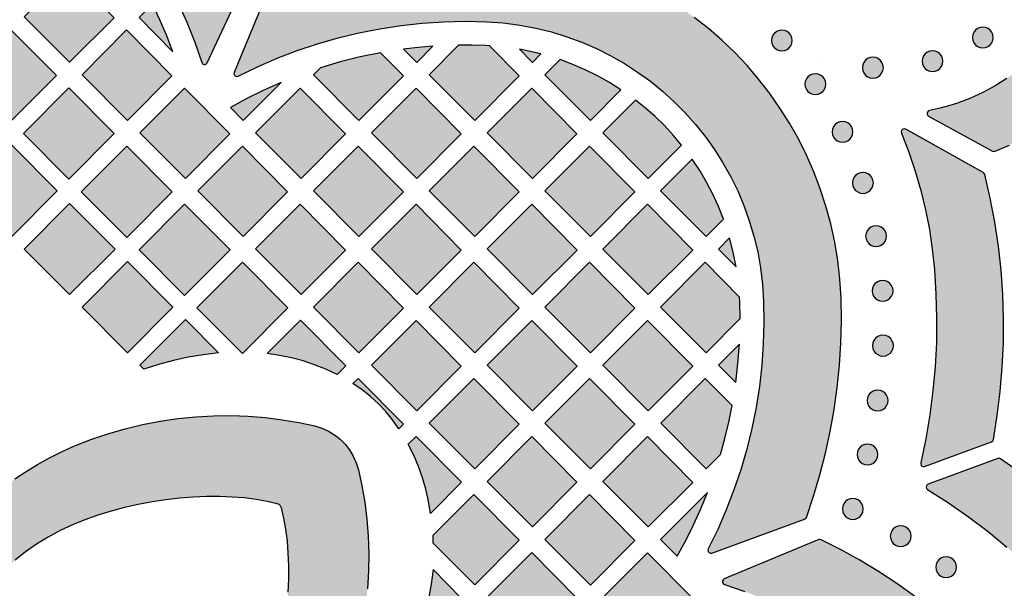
# Model space of a CAD drawing. Header units: millimetres. Extents: x -575 to 893, y -1168 to -690.
# Tile 10 of 72: x -475 to -316, y -876 to -784. Entities that reach past the tile are written whole.
import ezdxf

# ---------------------------------------------------------------- set-up
doc = ezdxf.new("R2010")
doc.units = ezdxf.units.MM
doc.layers.add('pattern', color=7, linetype='Continuous', true_color=0x000000)

msp = doc.modelspace()

# ---------------------------------------------------------------- hatches: boundary and pattern name
at = {"layer": 'pattern'}
for points in [[(-560.41, -775.74), (-554.09, -791), (-553.94, -791.2), (-553.73, -791.29), (-553.51, -791.28), (-553.31, -791.17), (-553.18, -790.96), (-552.05, -787.67), (-550.77, -784.45), (-549.36, -781.29), (-547.82, -778.19), (-546.15, -775.17), (-544.35, -772.22), (-542.42, -769.35), (-540.37, -766.57), (-538.2, -763.88), (-535.92, -761.28), (-533.52, -758.77), (-531.01, -756.37), (-528.97, -754.6), (-526.85, -752.97), (-524.67, -751.48), (-522.43, -750.13), (-520.13, -748.91), (-517.79, -747.83), (-515.39, -746.88), (-512.96, -746.07), (-510.5, -745.4), (-508.01, -744.87), (-505.51, -744.47), (-502.98, -744.2), (-500.45, -744.08), (-497.92, -744.09), (-495.39, -744.23), (-492.87, -744.52), (-490.37, -744.94), (-487.88, -745.49), (-485.43, -746.18), (-483, -747.01), (-480.62, -747.98), (-478.28, -749.08), (-475.99, -750.32), (-473.76, -751.69), (-471.59, -753.2), (-469.49, -754.84), (-467.47, -756.63), (-464.98, -759.04), (-462.61, -761.56), (-460.34, -764.17), (-458.2, -766.87), (-456.17, -769.66), (-454.26, -772.52), (-452.47, -775.47), (-450.82, -778.49), (-449.29, -781.59), (-447.89, -784.74), (-446.62, -787.96), (-445.49, -791.24), (-445.36, -791.45), (-445.17, -791.56), (-444.95, -791.57), (-444.75, -791.49), (-444.59, -791.3), (-437.86, -776.86), (-437.81, -776.66), (-437.86, -776.46), (-439.45, -773.21), (-441.16, -770.03), (-442.99, -766.93), (-444.94, -763.9), (-447, -760.94), (-449.17, -758.07), (-451.46, -755.28), (-453.85, -752.59), (-456.34, -749.98), (-458.94, -747.46), (-461.24, -745.42), (-463.62, -743.52), (-466.08, -741.76), (-468.6, -740.14), (-471.18, -738.66), (-473.82, -737.32), (-476.51, -736.12), (-479.24, -735.06), (-482.01, -734.14), (-484.81, -733.36), (-487.64, -732.71), (-490.49, -732.21), (-493.37, -731.85), (-496.25, -731.63), (-499.14, -731.55), (-502.03, -731.61), (-504.91, -731.8), (-507.78, -732.14), (-510.64, -732.62), (-513.48, -733.24), (-516.29, -734), (-519.07, -734.9), (-521.8, -735.94), (-524.5, -737.12), (-527.15, -738.44), (-529.74, -739.9), (-532.28, -741.5), (-534.74, -743.24), (-537.14, -745.12), (-539.46, -747.14), (-542.03, -749.58), (-544.49, -752.11), (-546.86, -754.74), (-549.12, -757.45), (-551.28, -760.24), (-553.33, -763.11), (-555.26, -766.06), (-557.09, -769.09), (-558.8, -772.18), (-560.4, -775.34), (-560.45, -775.54)], [(-317.28, -805.59), (-314.98, -804.58), (-312.76, -803.44), (-310.6, -802.18), (-308.53, -800.81), (-306.55, -799.32), (-304.65, -797.73), (-302.85, -796.04), (-301.14, -794.25), (-299.53, -792.37), (-298.03, -790.4), (-296.64, -788.34), (-295.36, -786.2), (-294.2, -783.99), (-293.16, -781.7), (-293.12, -781.48), (-293.2, -781.27), (-299.5, -770.68), (-299.67, -770.51), (-299.89, -770.45), (-300.11, -770.49), (-300.29, -770.62), (-300.39, -770.84), (-300.83, -772.96), (-301.4, -775.04), (-302.09, -777.07), (-302.91, -779.06), (-303.85, -781), (-304.9, -782.88), (-306.07, -784.69), (-307.36, -786.43), (-308.75, -788.09), (-310.25, -789.67), (-311.86, -791.16), (-313.57, -792.55), (-315.37, -793.85), (-317.28, -795.03), (-319.28, -796.1), (-321.38, -797.05), (-323.52, -797.85), (-324.97, -798.31), (-326.43, -798.7), (-327.9, -799.03), (-328.12, -799.13), (-328.25, -799.32), (-328.28, -799.54), (-328.21, -799.75), (-328.03, -799.92), (-317.69, -805.57), (-317.49, -805.64)], [(-347.78, -864.74), (-346.61, -861.32), (-345.58, -857.87), (-344.67, -854.37), (-343.91, -850.86), (-343.28, -847.31), (-342.78, -843.74), (-342.42, -840.16), (-342.21, -836.56), (-342.13, -832.95), (-342.18, -829.34), (-342.37, -826.26), (-342.71, -823.24), (-343.2, -820.26), (-343.84, -817.33), (-344.62, -814.46), (-345.53, -811.64), (-346.58, -808.89), (-347.76, -806.21), (-349.07, -803.6), (-350.5, -801.07), (-352.05, -798.61), (-353.71, -796.24), (-355.49, -793.95), (-357.37, -791.76), (-359.35, -789.66), (-361.44, -787.66), (-363.62, -785.76), (-365.89, -783.96), (-368.25, -782.28), (-370.69, -780.71), (-373.22, -779.26), (-375.81, -777.94), (-378.49, -776.73), (-381.23, -775.66), (-384.03, -774.72), (-386.9, -773.92), (-389.82, -773.26), (-392.8, -772.75), (-395.82, -772.38), (-398.89, -772.17), (-402.43, -772.08), (-405.97, -772.13), (-409.5, -772.31), (-413.01, -772.63), (-416.51, -773.08), (-419.99, -773.66), (-423.45, -774.38), (-426.88, -775.22), (-430.28, -776.2), (-433.64, -777.31), (-433.81, -777.41), (-433.93, -777.58), (-440.25, -792.84), (-440.28, -793.08), (-440.2, -793.29), (-440.04, -793.45), (-439.82, -793.51), (-439.58, -793.45), (-436.46, -791.93), (-433.27, -790.55), (-430.04, -789.31), (-426.76, -788.22), (-423.44, -787.26), (-420.08, -786.45), (-416.69, -785.79), (-413.28, -785.27), (-409.84, -784.9), (-406.38, -784.67), (-402.92, -784.6), (-399.44, -784.67), (-396.75, -784.87), (-394.1, -785.21), (-391.51, -785.7), (-388.96, -786.32), (-386.48, -787.09), (-384.05, -787.98), (-381.69, -789), (-379.4, -790.15), (-377.19, -791.42), (-375.05, -792.8), (-372.99, -794.29), (-371.02, -795.89), (-369.15, -797.59), (-367.36, -799.38), (-365.68, -801.28), (-364.1, -803.26), (-362.62, -805.33), (-361.26, -807.48), (-360.01, -809.7), (-358.88, -812), (-357.88, -814.37), (-357, -816.8), (-356.26, -819.29), (-355.65, -821.84), (-355.19, -824.44), (-354.87, -827.09), (-354.69, -829.78), (-354.65, -833.25), (-354.74, -836.71), (-354.99, -840.16), (-355.38, -843.58), (-355.92, -846.99), (-356.6, -850.37), (-357.42, -853.71), (-358.38, -857.02), (-359.49, -860.29), (-360.73, -863.51), (-362.11, -866.69), (-363.63, -869.8), (-363.69, -870.04), (-363.63, -870.25), (-363.48, -870.42), (-363.28, -870.5), (-363.04, -870.48), (-348.07, -865.03), (-347.89, -864.92)], [(-466.97, -776.62), (-474.18, -783.86), (-466.84, -791.22), (-459.66, -784.02)], [(-453.45, -781.82), (-455.62, -784), (-450.14, -789.55), (-451.15, -786.93), (-452.25, -784.36)], [(-317.59, -787.21), (-317.65, -786.76), (-317.82, -786.36), (-318.08, -786.02), (-318.43, -785.75), (-318.83, -785.58), (-319.28, -785.52), (-319.72, -785.58), (-320.13, -785.75), (-320.47, -786.02), (-320.73, -786.36), (-320.9, -786.76), (-320.96, -787.21), (-320.9, -787.66), (-320.73, -788.06), (-320.47, -788.4), (-320.13, -788.67), (-319.72, -788.84), (-319.28, -788.9), (-318.83, -788.84), (-318.43, -788.67), (-318.08, -788.4), (-317.82, -788.06), (-317.65, -787.66)], [(-468.97, -793.36), (-476.31, -800.73), (-483.66, -793.36), (-476.31, -785.99)], [(-450.31, -793.4), (-457.62, -786), (-464.83, -793.24), (-457.48, -800.6)], [(-350.05, -787.7), (-350.11, -787.26), (-350.28, -786.85), (-350.54, -786.51), (-350.88, -786.25), (-351.28, -786.08), (-351.73, -786.02), (-352.18, -786.08), (-352.58, -786.25), (-352.92, -786.51), (-353.19, -786.85), (-353.36, -787.26), (-353.42, -787.7), (-353.36, -788.15), (-353.19, -788.55), (-352.92, -788.9), (-352.58, -789.16), (-352.18, -789.33), (-351.73, -789.39), (-351.28, -789.33), (-350.88, -789.16), (-350.54, -788.9), (-350.28, -788.55), (-350.11, -788.15)], [(-408.15, -788.63), (-410.51, -788.83), (-412.86, -789.1), (-410.74, -791.23)], [(-399, -788.55), (-399.61, -788.52), (-401.79, -788.46), (-403.97, -788.46), (-408.73, -793.24), (-401.38, -800.61), (-394.21, -793.4)], [(-394.15, -789.11), (-392.04, -791.23), (-390.68, -789.86), (-392.41, -789.45)], [(-416.58, -789.68), (-419.86, -790.35), (-423.1, -791.16), (-426.3, -792.11), (-427.42, -793.24), (-420.08, -800.6), (-412.9, -793.4)], [(-335.34, -792.09), (-335.4, -791.64), (-335.57, -791.24), (-335.84, -790.9), (-336.18, -790.63), (-336.58, -790.46), (-337.03, -790.4), (-337.48, -790.46), (-337.88, -790.63), (-338.22, -790.9), (-338.48, -791.24), (-338.65, -791.64), (-338.71, -792.09), (-338.65, -792.54), (-338.48, -792.94), (-338.22, -793.28), (-337.88, -793.54), (-337.48, -793.71), (-337.03, -793.77), (-336.58, -793.71), (-336.18, -793.54), (-335.84, -793.28), (-335.57, -792.94), (-335.4, -792.54)], [(-325.71, -791.04), (-325.77, -790.59), (-325.94, -790.19), (-326.21, -789.85), (-326.55, -789.59), (-326.95, -789.42), (-327.4, -789.36), (-327.85, -789.42), (-328.25, -789.59), (-328.59, -789.85), (-328.85, -790.19), (-329.02, -790.59), (-329.08, -791.04), (-329.02, -791.49), (-328.85, -791.89), (-328.59, -792.23), (-328.25, -792.5), (-327.85, -792.67), (-327.4, -792.73), (-326.95, -792.67), (-326.55, -792.5), (-326.21, -792.23), (-325.94, -791.89), (-325.77, -791.49)], [(-387.59, -790.79), (-390.04, -793.24), (-382.69, -800.61), (-377.74, -795.64), (-379.62, -794.46), (-381.53, -793.39), (-383.5, -792.42), (-385.51, -791.55)], [(-344.64, -794.76), (-344.7, -794.31), (-344.87, -793.9), (-345.14, -793.56), (-345.48, -793.3), (-345.88, -793.13), (-346.33, -793.07), (-346.78, -793.13), (-347.18, -793.3), (-347.52, -793.56), (-347.78, -793.9), (-347.95, -794.31), (-348.01, -794.76), (-347.95, -795.2), (-347.78, -795.61), (-347.52, -795.95), (-347.18, -796.21), (-346.78, -796.38), (-346.33, -796.44), (-345.88, -796.38), (-345.48, -796.21), (-345.14, -795.95), (-344.87, -795.61), (-344.7, -795.2)], [(-459.61, -802.74), (-466.96, -810.11), (-474.31, -802.74), (-466.96, -795.37)], [(-448.13, -809.98), (-440.95, -802.78), (-448.27, -795.38), (-455.48, -802.62)], [(-432.67, -794.47), (-435.45, -795.72), (-438.18, -797.06), (-440.86, -798.52), (-438.78, -800.6)], [(-436.77, -802.62), (-429.43, -809.98), (-422.25, -802.78), (-429.56, -795.38)], [(-418.07, -802.62), (-410.73, -809.98), (-403.55, -802.78), (-410.86, -795.38)], [(-392.17, -795.38), (-399.38, -802.62), (-392.03, -809.98), (-384.85, -802.78)], [(-375.39, -797.31), (-380.69, -802.62), (-373.34, -809.99), (-367.95, -804.58), (-369.3, -802.97), (-370.72, -801.45), (-372.2, -800), (-373.76, -798.62)], [(-340.26, -802.45), (-340.32, -802), (-340.49, -801.6), (-340.75, -801.26), (-341.09, -800.99), (-341.49, -800.82), (-341.94, -800.76), (-342.39, -800.82), (-342.79, -800.99), (-343.13, -801.26), (-343.4, -801.6), (-343.57, -802), (-343.63, -802.45), (-343.57, -802.9), (-343.4, -803.3), (-343.13, -803.64), (-342.79, -803.91), (-342.39, -804.08), (-341.94, -804.14), (-341.49, -804.08), (-341.09, -803.91), (-340.75, -803.64), (-340.49, -803.3), (-340.32, -802.9)], [(-327.09, -824.7), (-326.84, -828.67), (-326.73, -832.61), (-326.78, -836.51), (-326.98, -840.4), (-327.33, -844.28), (-327.84, -848.15), (-328.5, -852.03), (-329.31, -855.93), (-329.31, -856.14), (-329.23, -856.33), (-329.08, -856.46), (-328.89, -856.52), (-328.68, -856.49), (-317.88, -852.51), (-317.67, -852.38), (-317.57, -852.15), (-316.94, -848.26), (-316.45, -844.37), (-316.12, -840.46), (-315.95, -836.54), (-315.92, -832.63), (-316.05, -828.71), (-316.33, -824.81), (-316.76, -820.91), (-317.34, -817.03), (-318.07, -813.17), (-318.96, -809.34), (-319.04, -809.16), (-319.19, -809.04), (-331.72, -802.04), (-331.96, -801.97), (-332.18, -802.03), (-332.35, -802.18), (-332.44, -802.39), (-332.4, -802.64), (-331.22, -805.71), (-330.18, -808.8), (-329.28, -811.9), (-328.53, -815.03), (-327.91, -818.21), (-327.44, -821.42)], [(-476.19, -819.36), (-483.53, -812), (-476.19, -804.63), (-468.84, -812)], [(-457.61, -819.49), (-464.96, -812.12), (-457.61, -804.75), (-450.26, -812.12)], [(-438.91, -804.76), (-446.13, -812), (-438.78, -819.36), (-431.6, -812.16)], [(-420.21, -804.76), (-427.42, -812), (-420.08, -819.36), (-412.9, -812.16)], [(-408.72, -811.99), (-401.37, -819.36), (-394.2, -812.16), (-401.51, -804.76)], [(-382.68, -819.36), (-375.5, -812.16), (-382.82, -804.76), (-390.03, -812)], [(-366.23, -806.88), (-371.34, -812), (-363.99, -819.37), (-361.18, -816.55), (-362, -814.5), (-362.9, -812.52), (-363.91, -810.59), (-365.02, -808.71)], [(-336.96, -810.7), (-337.02, -810.25), (-337.19, -809.85), (-337.45, -809.51), (-337.79, -809.25), (-338.2, -809.08), (-338.64, -809.02), (-339.09, -809.08), (-339.49, -809.25), (-339.84, -809.51), (-340.1, -809.85), (-340.27, -810.25), (-340.33, -810.7), (-340.27, -811.15), (-340.1, -811.55), (-339.84, -811.9), (-339.49, -812.16), (-339.09, -812.33), (-338.64, -812.39), (-338.2, -812.33), (-337.79, -812.16), (-337.45, -811.9), (-337.19, -811.55), (-337.02, -811.15)], [(-459.49, -821.38), (-466.84, -828.74), (-474.18, -821.38), (-466.84, -814.01)], [(-440.91, -821.5), (-448.26, -828.87), (-455.6, -821.5), (-448.26, -814.13)], [(-429.56, -814.14), (-436.78, -821.37), (-429.43, -828.74), (-422.25, -821.54)], [(-418.07, -821.37), (-410.73, -828.74), (-403.55, -821.54), (-410.86, -814.14)], [(-392.16, -814.14), (-399.37, -821.37), (-392.02, -828.74), (-384.84, -821.54)], [(-373.46, -814.14), (-380.68, -821.38), (-373.33, -828.74), (-366.15, -821.54)], [(-334.83, -819.3), (-334.89, -818.85), (-335.06, -818.45), (-335.33, -818.11), (-335.67, -817.85), (-336.07, -817.68), (-336.52, -817.62), (-336.97, -817.68), (-337.37, -817.85), (-337.71, -818.11), (-337.97, -818.45), (-338.14, -818.85), (-338.2, -819.3), (-338.14, -819.75), (-337.97, -820.15), (-337.71, -820.5), (-337.37, -820.76), (-336.97, -820.93), (-336.52, -820.99), (-336.07, -820.93), (-335.67, -820.76), (-335.33, -820.5), (-335.06, -820.15), (-334.89, -819.75)], [(-359.12, -824.26), (-359.59, -821.9), (-360.19, -819.57), (-361.99, -821.38)], [(-457.49, -838.12), (-464.83, -830.76), (-457.49, -823.39), (-450.14, -830.76)], [(-438.91, -823.51), (-431.56, -830.88), (-438.91, -838.25), (-446.25, -830.88)], [(-427.42, -830.75), (-420.08, -838.12), (-412.9, -830.92), (-420.21, -823.52)], [(-408.72, -830.75), (-401.37, -838.12), (-394.2, -830.92), (-401.51, -823.52)], [(-382.67, -838.12), (-375.49, -830.92), (-382.8, -823.52), (-390.02, -830.75)], [(-358.5, -832.62), (-358.54, -829.92), (-358.58, -829.13), (-364.12, -823.52), (-371.33, -830.76), (-363.98, -838.13)], [(-333.77, -828.13), (-333.83, -827.69), (-334, -827.28), (-334.27, -826.94), (-334.61, -826.68), (-335.01, -826.51), (-335.46, -826.45), (-335.91, -826.51), (-336.31, -826.68), (-336.65, -826.94), (-336.91, -827.28), (-337.08, -827.69), (-337.14, -828.13), (-337.08, -828.58), (-336.91, -828.99), (-336.65, -829.33), (-336.31, -829.59), (-335.91, -829.76), (-335.46, -829.82), (-335.01, -829.76), (-334.61, -829.59), (-334.27, -829.33), (-334, -828.99), (-333.83, -828.58)], [(-442.76, -838.16), (-445.23, -838.45), (-447.67, -838.86), (-450.07, -839.38), (-452.45, -840.03), (-454.82, -840.79), (-455.48, -840.14), (-448.13, -832.77)], [(-423.6, -841.65), (-425.42, -840.8), (-427.25, -840.07), (-429.1, -839.45), (-430.99, -838.95), (-432.93, -838.55), (-434.91, -838.27), (-429.55, -832.89), (-422.21, -840.26)], [(-410.86, -832.9), (-418.07, -840.13), (-410.73, -847.5), (-403.55, -840.3)], [(-392.02, -847.5), (-384.84, -840.3), (-392.16, -832.9), (-399.37, -840.13)], [(-380.67, -840.14), (-373.32, -847.5), (-366.15, -840.31), (-373.46, -832.9)], [(-359.18, -842.95), (-358.83, -839.86), (-358.6, -836.75), (-361.98, -840.14)], [(-333.72, -836.99), (-333.78, -836.54), (-333.95, -836.13), (-334.21, -835.79), (-334.55, -835.53), (-334.96, -835.36), (-335.4, -835.3), (-335.85, -835.36), (-336.25, -835.53), (-336.6, -835.79), (-336.86, -836.13), (-337.03, -836.54), (-337.09, -836.99), (-337.03, -837.43), (-336.86, -837.84), (-336.6, -838.18), (-336.25, -838.44), (-335.85, -838.61), (-335.4, -838.67), (-334.96, -838.61), (-334.55, -838.44), (-334.21, -838.18), (-333.95, -837.84), (-333.78, -837.43)], [(-413.66, -850.44), (-414.67, -848.97), (-415.76, -847.61), (-416.94, -846.36), (-418.2, -845.2), (-419.57, -844.12), (-421.05, -843.12), (-420.2, -842.27), (-412.86, -849.64)], [(-408.72, -849.51), (-401.37, -856.88), (-394.2, -849.68), (-401.51, -842.28)], [(-382.68, -856.88), (-375.5, -849.68), (-382.81, -842.28), (-390.02, -849.52)], [(-361.66, -854.56), (-360.94, -851.96), (-360.31, -849.33), (-359.77, -846.67), (-364.11, -842.28), (-371.32, -849.52), (-363.98, -856.89)], [(-334.58, -845.85), (-334.64, -845.4), (-334.81, -845), (-335.07, -844.66), (-335.41, -844.39), (-335.81, -844.22), (-336.26, -844.16), (-336.71, -844.22), (-337.11, -844.39), (-337.45, -844.66), (-337.72, -845), (-337.89, -845.4), (-337.95, -845.85), (-337.89, -846.3), (-337.72, -846.7), (-337.45, -847.04), (-337.11, -847.3), (-336.71, -847.47), (-336.26, -847.53), (-335.81, -847.47), (-335.41, -847.3), (-335.07, -847.04), (-334.81, -846.7), (-334.64, -846.3)], [(-432.59, -863.2), (-432.73, -862.88), (-432.95, -862.66), (-433.27, -862.53), (-434.93, -862.13), (-436.71, -861.81), (-438.59, -861.58), (-440.56, -861.43), (-442.6, -861.35), (-444.71, -861.36), (-446.86, -861.45), (-449.06, -861.63), (-451.27, -861.88), (-453.5, -862.21), (-455.73, -862.63), (-457.94, -863.13), (-460.13, -863.71), (-462.27, -864.37), (-464.36, -865.11), (-466.39, -865.94), (-468.34, -866.84), (-470.32, -867.9), (-472.2, -869.05), (-473.97, -870.29), (-475.63, -871.61), (-477.19, -873.01), (-478.64, -874.49), (-479.97, -876.05), (-481.19, -877.68), (-482.3, -879.37), (-483.3, -881.13), (-484.18, -882.96), (-484.95, -884.84), (-485.6, -886.78), (-485.6, -886.78), (-485.73, -887.06), (-485.95, -887.28), (-486.21, -887.42), (-486.52, -887.47), (-491.69, -887.47), (-492.01, -887.41), (-492.28, -887.27), (-492.49, -887.05), (-492.62, -886.77), (-492.65, -886.45), (-492.46, -884.29), (-492.12, -882.17), (-491.65, -880.11), (-491.05, -878.1), (-490.33, -876.14), (-489.48, -874.23), (-488.53, -872.38), (-487.46, -870.59), (-486.29, -868.86), (-485.02, -867.19), (-483.66, -865.58), (-482.22, -864.03), (-480.69, -862.55), (-479.08, -861.14), (-477.4, -859.79), (-475.66, -858.52), (-473.86, -857.31), (-472, -856.18), (-470.09, -855.13), (-468.14, -854.14), (-466.14, -853.24), (-463.43, -852.15), (-460.67, -851.21), (-457.87, -850.4), (-455.04, -849.72), (-452.19, -849.18), (-449.32, -848.76), (-446.46, -848.48), (-443.6, -848.32), (-440.76, -848.29), (-437.96, -848.39), (-435.19, -848.6), (-432.47, -848.94), (-429.81, -849.39), (-427.21, -849.96), (-426.08, -850.31), (-425.02, -850.79), (-424.03, -851.4), (-423.12, -852.11), (-422.3, -852.92), (-421.59, -853.83), (-420.99, -854.82), (-420.51, -855.89), (-420.16, -857.02), (-419.59, -859.61), (-419.14, -862.27), (-418.8, -864.99), (-418.59, -867.76), (-418.5, -870.57), (-418.53, -873.4), (-418.68, -876.26), (-418.97, -879.12), (-419.38, -881.98), (-419.92, -884.84), (-420.6, -887.67), (-421.41, -890.47), (-422.36, -893.23), (-423.44, -895.94), (-424.34, -897.93), (-425.32, -899.88), (-426.38, -901.78), (-427.51, -903.63), (-428.71, -905.43), (-429.98, -907.17), (-431.32, -908.84), (-432.72, -910.45), (-434.2, -911.97), (-435.74, -913.42), (-437.34, -914.78), (-439, -916.04), (-440.73, -917.21), (-442.51, -918.28), (-444.35, -919.24), (-446.25, -920.09), (-448.2, -920.82), (-450.21, -921.42), (-452.26, -921.9), (-454.37, -922.24), (-456.52, -922.44), (-456.84, -922.41), (-457.12, -922.27), (-457.35, -922.07), (-457.49, -921.79), (-457.55, -921.48), (-457.55, -916.45), (-457.5, -916.14), (-457.36, -915.87), (-457.14, -915.66), (-456.86, -915.52), (-454.92, -914.87), (-453.04, -914.11), (-451.21, -913.23), (-449.45, -912.23), (-447.76, -911.12), (-446.13, -909.9), (-444.57, -908.56), (-443.09, -907.12), (-441.69, -905.56), (-440.37, -903.9), (-439.13, -902.13), (-437.98, -900.25), (-436.92, -898.27), (-436.01, -896.32), (-435.19, -894.29), (-434.44, -892.2), (-433.78, -890.06), (-433.2, -887.87), (-432.7, -885.66), (-432.29, -883.43), (-431.95, -881.2), (-431.7, -878.99), (-431.53, -876.79), (-431.43, -874.64), (-431.42, -872.53), (-431.5, -870.49), (-431.65, -868.52), (-431.88, -866.64), (-432.2, -864.87)], [(-408.54, -864.07), (-408.86, -862.1), (-409.29, -860.19), (-409.82, -858.33), (-410.47, -856.49), (-411.23, -854.69), (-412.1, -852.9), (-410.85, -851.65), (-403.51, -859.02)], [(-384.85, -859.06), (-392.16, -851.66), (-399.37, -858.9), (-392.03, -866.26)], [(-366.15, -859.07), (-373.46, -851.66), (-380.67, -858.9), (-373.33, -866.27)], [(-336.21, -854.57), (-336.27, -854.12), (-336.44, -853.72), (-336.7, -853.38), (-337.05, -853.12), (-337.45, -852.95), (-337.9, -852.89), (-338.34, -852.95), (-338.75, -853.12), (-339.09, -853.38), (-339.35, -853.72), (-339.52, -854.12), (-339.58, -854.57), (-339.52, -855.02), (-339.35, -855.42), (-339.09, -855.76), (-338.75, -856.03), (-338.34, -856.2), (-337.9, -856.26), (-337.45, -856.2), (-337.05, -856.03), (-336.7, -855.76), (-336.44, -855.42), (-336.27, -855.02)], [(-328.1, -859.36), (-328.29, -859.48), (-328.39, -859.66), (-328.42, -859.86), (-328.35, -860.06), (-328.19, -860.22), (-324.82, -862.38), (-321.56, -864.65), (-318.42, -867.02), (-315.39, -869.51), (-312.45, -872.11), (-309.61, -874.83), (-306.85, -877.68), (-304.18, -880.66), (-302.08, -883.2), (-300.12, -885.79), (-298.28, -888.45), (-296.57, -891.18), (-294.99, -893.99), (-293.51, -896.88), (-292.15, -899.88), (-292, -900.07), (-291.79, -900.16), (-291.57, -900.15), (-291.38, -900.04), (-291.25, -899.83), (-287.14, -886.67), (-287.12, -886.47), (-287.19, -886.28), (-289.25, -882.95), (-291.44, -879.71), (-293.75, -876.57), (-296.19, -873.52), (-298.74, -870.58), (-301.42, -867.74), (-304.2, -865.01), (-307.09, -862.39), (-310.09, -859.89), (-313.19, -857.51), (-316.4, -855.26), (-316.61, -855.17), (-316.83, -855.2)], [(-368.64, -870.97), (-367.28, -868.47), (-366, -865.92), (-364.83, -863.32), (-363.75, -860.68), (-371.33, -868.28)], [(-408.13, -867.65), (-408.14, -868.82), (-401.38, -875.61), (-394.2, -868.41), (-401.51, -861.01)], [(-390.03, -868.28), (-382.68, -875.65), (-375.5, -868.45), (-382.81, -861.04)], [(-338.59, -863.37), (-338.65, -862.92), (-338.82, -862.51), (-339.09, -862.17), (-339.43, -861.91), (-339.83, -861.74), (-340.28, -861.68), (-340.73, -861.74), (-341.13, -861.91), (-341.47, -862.17), (-341.73, -862.51), (-341.9, -862.92), (-341.96, -863.37), (-341.9, -863.81), (-341.73, -864.22), (-341.47, -864.56), (-341.13, -864.82), (-340.73, -864.99), (-340.28, -865.05), (-339.83, -864.99), (-339.43, -864.82), (-339.09, -864.56), (-338.82, -864.22), (-338.65, -863.81)], [(-330.85, -867.74), (-330.91, -867.3), (-331.08, -866.89), (-331.35, -866.55), (-331.69, -866.29), (-332.09, -866.12), (-332.54, -866.06), (-332.98, -866.12), (-333.39, -866.29), (-333.73, -866.55), (-333.99, -866.89), (-334.16, -867.3), (-334.22, -867.74), (-334.16, -868.19), (-333.99, -868.59), (-333.73, -868.94), (-333.39, -869.2), (-332.98, -869.37), (-332.54, -869.43), (-332.09, -869.37), (-331.69, -869.2), (-331.35, -868.94), (-331.08, -868.59), (-330.91, -868.19)], [(-345.79, -868.32), (-361.05, -874.64), (-361.25, -874.79), (-361.34, -874.99), (-361.34, -875.22), (-361.23, -875.41), (-361.02, -875.54), (-357.73, -876.68), (-354.51, -877.95), (-351.34, -879.36), (-348.25, -880.91), (-345.23, -882.58), (-342.28, -884.38), (-339.41, -886.31), (-336.63, -888.36), (-333.94, -890.52), (-331.33, -892.81), (-328.83, -895.21), (-326.42, -897.72), (-324.66, -899.76), (-323.03, -901.87), (-321.54, -904.05), (-320.18, -906.3), (-318.97, -908.59), (-317.88, -910.94), (-316.94, -913.33), (-316.13, -915.76), (-315.46, -918.22), (-314.92, -920.71), (-314.52, -923.22), (-314.26, -925.74), (-314.13, -928.27), (-314.14, -930.81), (-314.29, -933.33), (-314.57, -935.85), (-314.99, -938.36), (-315.55, -940.84), (-316.24, -943.3), (-317.07, -945.72), (-318.03, -948.11), (-319.13, -950.45), (-320.37, -952.73), (-321.74, -954.96), (-323.25, -957.13), (-324.9, -959.23), (-326.68, -961.26), (-329.1, -963.74), (-331.61, -966.12), (-334.22, -968.38), (-336.93, -970.53), (-339.71, -972.56), (-342.58, -974.47), (-345.53, -976.25), (-348.55, -977.91), (-351.64, -979.44), (-354.8, -980.84), (-358.02, -982.11), (-361.3, -983.24), (-361.5, -983.36), (-361.61, -983.56), (-361.63, -983.78), (-361.54, -983.98), (-361.36, -984.13), (-346.92, -990.86), (-346.72, -990.92), (-346.51, -990.86), (-343.3, -989.29), (-340.15, -987.59), (-337.07, -985.78), (-334.06, -983.86), (-331.13, -981.82), (-328.28, -979.67), (-325.51, -977.42), (-322.83, -975.06), (-320.24, -972.59), (-317.74, -970.03), (-315.74, -967.8), (-313.88, -965.49), (-312.15, -963.12), (-310.54, -960.69), (-309.07, -958.19), (-307.74, -955.65), (-306.53, -953.05), (-305.45, -950.41), (-304.51, -947.73), (-303.7, -945.02), (-303.02, -942.28), (-302.48, -939.52), (-302.06, -936.73), (-301.78, -933.94), (-301.63, -931.14), (-301.61, -928.33), (-301.73, -925.52), (-301.97, -922.72), (-302.35, -919.94), (-302.86, -917.17), (-303.5, -914.42), (-304.28, -911.7), (-305.19, -909.01), (-306.23, -906.35), (-307.4, -903.74), (-308.71, -901.18), (-310.14, -898.67), (-311.71, -896.21), (-313.42, -893.82), (-315.25, -891.49), (-317.22, -889.24), (-319.66, -886.68), (-322.19, -884.21), (-324.82, -881.85), (-327.52, -879.59), (-330.31, -877.44), (-333.18, -875.39), (-336.13, -873.46), (-339.15, -871.63), (-342.24, -869.92), (-345.4, -868.33), (-345.59, -868.28)], [(-399.37, -877.63), (-392.03, -884.99), (-384.85, -877.79), (-392.16, -870.39)], [(-380.68, -877.66), (-373.33, -885.03), (-366.15, -877.83), (-373.47, -870.43)], [(-323.51, -872.75), (-323.57, -872.31), (-323.74, -871.9), (-324.01, -871.56), (-324.35, -871.3), (-324.75, -871.13), (-325.2, -871.07), (-325.65, -871.13), (-326.05, -871.3), (-326.39, -871.56), (-326.65, -871.9), (-326.82, -872.31), (-326.88, -872.75), (-326.82, -873.2), (-326.65, -873.61), (-326.39, -873.95), (-326.05, -874.21), (-325.65, -874.38), (-325.2, -874.44), (-324.75, -874.38), (-324.35, -874.21), (-324.01, -873.95), (-323.74, -873.61), (-323.57, -873.2)], [(-408.11, -873.13), (-408.39, -875.53), (-408.82, -877.87), (-409.39, -880.16), (-410.12, -882.42), (-411.01, -884.67), (-410.72, -884.95), (-403.54, -877.75)]]:
    msp.add_hatch(color=256, dxfattribs=at).paths.add_polyline_path(points, flags=0)

# ---------------------------------------------------------------- linework, layer by layer
for points in [[(-466.97, -776.62), (-474.18, -783.86), (-466.84, -791.22), (-459.66, -784.02)], [(-453.45, -781.82), (-455.62, -784), (-450.14, -789.55), (-451.15, -786.93), (-452.25, -784.36)], [(-317.59, -787.21), (-317.65, -786.76), (-317.82, -786.36), (-318.08, -786.02), (-318.43, -785.75), (-318.83, -785.58), (-319.28, -785.52), (-319.72, -785.58), (-320.13, -785.75), (-320.47, -786.02), (-320.73, -786.36), (-320.9, -786.76), (-320.96, -787.21), (-320.9, -787.66), (-320.73, -788.06), (-320.47, -788.4), (-320.13, -788.67), (-319.72, -788.84), (-319.28, -788.9), (-318.83, -788.84), (-318.43, -788.67), (-318.08, -788.4), (-317.82, -788.06), (-317.65, -787.66)], [(-468.97, -793.36), (-476.31, -800.73), (-483.66, -793.36), (-476.31, -785.99)], [(-450.31, -793.4), (-457.62, -786), (-464.83, -793.24), (-457.48, -800.6)], [(-350.05, -787.7), (-350.11, -787.26), (-350.28, -786.85), (-350.54, -786.51), (-350.88, -786.25), (-351.28, -786.08), (-351.73, -786.02), (-352.18, -786.08), (-352.58, -786.25), (-352.92, -786.51), (-353.19, -786.85), (-353.36, -787.26), (-353.42, -787.7), (-353.36, -788.15), (-353.19, -788.55), (-352.92, -788.9), (-352.58, -789.16), (-352.18, -789.33), (-351.73, -789.39), (-351.28, -789.33), (-350.88, -789.16), (-350.54, -788.9), (-350.28, -788.55), (-350.11, -788.15)], [(-408.15, -788.63), (-410.51, -788.83), (-412.86, -789.1), (-410.74, -791.23)], [(-399, -788.55), (-399.61, -788.52), (-401.79, -788.46), (-403.97, -788.46), (-408.73, -793.24), (-401.38, -800.61), (-394.21, -793.4)], [(-394.15, -789.11), (-392.04, -791.23), (-390.68, -789.86), (-392.41, -789.45)], [(-416.58, -789.68), (-419.86, -790.35), (-423.1, -791.16), (-426.3, -792.11), (-427.42, -793.24), (-420.08, -800.6), (-412.9, -793.4)], [(-335.34, -792.09), (-335.4, -791.64), (-335.57, -791.24), (-335.84, -790.9), (-336.18, -790.63), (-336.58, -790.46), (-337.03, -790.4), (-337.48, -790.46), (-337.88, -790.63), (-338.22, -790.9), (-338.48, -791.24), (-338.65, -791.64), (-338.71, -792.09), (-338.65, -792.54), (-338.48, -792.94), (-338.22, -793.28), (-337.88, -793.54), (-337.48, -793.71), (-337.03, -793.77), (-336.58, -793.71), (-336.18, -793.54), (-335.84, -793.28), (-335.57, -792.94), (-335.4, -792.54)], [(-325.71, -791.04), (-325.77, -790.59), (-325.94, -790.19), (-326.21, -789.85), (-326.55, -789.59), (-326.95, -789.42), (-327.4, -789.36), (-327.85, -789.42), (-328.25, -789.59), (-328.59, -789.85), (-328.85, -790.19), (-329.02, -790.59), (-329.08, -791.04), (-329.02, -791.49), (-328.85, -791.89), (-328.59, -792.23), (-328.25, -792.5), (-327.85, -792.67), (-327.4, -792.73), (-326.95, -792.67), (-326.55, -792.5), (-326.21, -792.23), (-325.94, -791.89), (-325.77, -791.49)], [(-387.59, -790.79), (-390.04, -793.24), (-382.69, -800.61), (-377.74, -795.64), (-379.62, -794.46), (-381.53, -793.39), (-383.5, -792.42), (-385.51, -791.55)], [(-344.64, -794.76), (-344.7, -794.31), (-344.87, -793.9), (-345.14, -793.56), (-345.48, -793.3), (-345.88, -793.13), (-346.33, -793.07), (-346.78, -793.13), (-347.18, -793.3), (-347.52, -793.56), (-347.78, -793.9), (-347.95, -794.31), (-348.01, -794.76), (-347.95, -795.2), (-347.78, -795.61), (-347.52, -795.95), (-347.18, -796.21), (-346.78, -796.38), (-346.33, -796.44), (-345.88, -796.38), (-345.48, -796.21), (-345.14, -795.95), (-344.87, -795.61), (-344.7, -795.2)], [(-459.61, -802.74), (-466.96, -810.11), (-474.31, -802.74), (-466.96, -795.37)], [(-448.13, -809.98), (-440.95, -802.78), (-448.27, -795.38), (-455.48, -802.62)], [(-432.67, -794.47), (-435.45, -795.72), (-438.18, -797.06), (-440.86, -798.52), (-438.78, -800.6)], [(-436.77, -802.62), (-429.43, -809.98), (-422.25, -802.78), (-429.56, -795.38)], [(-418.07, -802.62), (-410.73, -809.98), (-403.55, -802.78), (-410.86, -795.38)], [(-392.17, -795.38), (-399.38, -802.62), (-392.03, -809.98), (-384.85, -802.78)], [(-375.39, -797.31), (-380.69, -802.62), (-373.34, -809.99), (-367.95, -804.58), (-369.3, -802.97), (-370.72, -801.45), (-372.2, -800), (-373.76, -798.62)], [(-340.26, -802.45), (-340.32, -802), (-340.49, -801.6), (-340.75, -801.26), (-341.09, -800.99), (-341.49, -800.82), (-341.94, -800.76), (-342.39, -800.82), (-342.79, -800.99), (-343.13, -801.26), (-343.4, -801.6), (-343.57, -802), (-343.63, -802.45), (-343.57, -802.9), (-343.4, -803.3), (-343.13, -803.64), (-342.79, -803.91), (-342.39, -804.08), (-341.94, -804.14), (-341.49, -804.08), (-341.09, -803.91), (-340.75, -803.64), (-340.49, -803.3), (-340.32, -802.9)], [(-327.09, -824.7), (-326.84, -828.67), (-326.73, -832.61), (-326.78, -836.51), (-326.98, -840.4), (-327.33, -844.28), (-327.84, -848.15), (-328.5, -852.03), (-329.31, -855.93), (-329.31, -856.14), (-329.23, -856.33), (-329.08, -856.46), (-328.89, -856.52), (-328.68, -856.49), (-317.88, -852.51), (-317.67, -852.38), (-317.57, -852.15), (-316.94, -848.26), (-316.45, -844.37), (-316.12, -840.46), (-315.95, -836.54), (-315.92, -832.63), (-316.05, -828.71), (-316.33, -824.81), (-316.76, -820.91), (-317.34, -817.03), (-318.07, -813.17), (-318.96, -809.34), (-319.04, -809.16), (-319.19, -809.04), (-331.72, -802.04), (-331.96, -801.97), (-332.18, -802.03), (-332.35, -802.18), (-332.44, -802.39), (-332.4, -802.64), (-331.22, -805.71), (-330.18, -808.8), (-329.28, -811.9), (-328.53, -815.03), (-327.91, -818.21), (-327.44, -821.42)], [(-476.19, -819.36), (-483.53, -812), (-476.19, -804.63), (-468.84, -812)], [(-457.61, -819.49), (-464.96, -812.12), (-457.61, -804.75), (-450.26, -812.12)], [(-438.91, -804.76), (-446.13, -812), (-438.78, -819.36), (-431.6, -812.16)], [(-420.21, -804.76), (-427.42, -812), (-420.08, -819.36), (-412.9, -812.16)], [(-408.72, -811.99), (-401.37, -819.36), (-394.2, -812.16), (-401.51, -804.76)], [(-382.68, -819.36), (-375.5, -812.16), (-382.82, -804.76), (-390.03, -812)], [(-366.23, -806.88), (-371.34, -812), (-363.99, -819.37), (-361.18, -816.55), (-362, -814.5), (-362.9, -812.52), (-363.91, -810.59), (-365.02, -808.71)], [(-336.96, -810.7), (-337.02, -810.25), (-337.19, -809.85), (-337.45, -809.51), (-337.79, -809.25), (-338.2, -809.08), (-338.64, -809.02), (-339.09, -809.08), (-339.49, -809.25), (-339.84, -809.51), (-340.1, -809.85), (-340.27, -810.25), (-340.33, -810.7), (-340.27, -811.15), (-340.1, -811.55), (-339.84, -811.9), (-339.49, -812.16), (-339.09, -812.33), (-338.64, -812.39), (-338.2, -812.33), (-337.79, -812.16), (-337.45, -811.9), (-337.19, -811.55), (-337.02, -811.15)], [(-459.49, -821.38), (-466.84, -828.74), (-474.18, -821.38), (-466.84, -814.01)], [(-440.91, -821.5), (-448.26, -828.87), (-455.6, -821.5), (-448.26, -814.13)], [(-429.56, -814.14), (-436.78, -821.37), (-429.43, -828.74), (-422.25, -821.54)], [(-418.07, -821.37), (-410.73, -828.74), (-403.55, -821.54), (-410.86, -814.14)], [(-392.16, -814.14), (-399.37, -821.37), (-392.02, -828.74), (-384.84, -821.54)], [(-373.46, -814.14), (-380.68, -821.38), (-373.33, -828.74), (-366.15, -821.54)], [(-334.83, -819.3), (-334.89, -818.85), (-335.06, -818.45), (-335.33, -818.11), (-335.67, -817.85), (-336.07, -817.68), (-336.52, -817.62), (-336.97, -817.68), (-337.37, -817.85), (-337.71, -818.11), (-337.97, -818.45), (-338.14, -818.85), (-338.2, -819.3), (-338.14, -819.75), (-337.97, -820.15), (-337.71, -820.5), (-337.37, -820.76), (-336.97, -820.93), (-336.52, -820.99), (-336.07, -820.93), (-335.67, -820.76), (-335.33, -820.5), (-335.06, -820.15), (-334.89, -819.75)], [(-359.12, -824.26), (-359.59, -821.9), (-360.19, -819.57), (-361.99, -821.38)], [(-457.49, -838.12), (-464.83, -830.76), (-457.49, -823.39), (-450.14, -830.76)], [(-438.91, -823.51), (-431.56, -830.88), (-438.91, -838.25), (-446.25, -830.88)], [(-427.42, -830.75), (-420.08, -838.12), (-412.9, -830.92), (-420.21, -823.52)], [(-408.72, -830.75), (-401.37, -838.12), (-394.2, -830.92), (-401.51, -823.52)], [(-382.67, -838.12), (-375.49, -830.92), (-382.8, -823.52), (-390.02, -830.75)], [(-358.5, -832.62), (-358.54, -829.92), (-358.58, -829.13), (-364.12, -823.52), (-371.33, -830.76), (-363.98, -838.13)], [(-333.77, -828.13), (-333.83, -827.69), (-334, -827.28), (-334.27, -826.94), (-334.61, -826.68), (-335.01, -826.51), (-335.46, -826.45), (-335.91, -826.51), (-336.31, -826.68), (-336.65, -826.94), (-336.91, -827.28), (-337.08, -827.69), (-337.14, -828.13), (-337.08, -828.58), (-336.91, -828.99), (-336.65, -829.33), (-336.31, -829.59), (-335.91, -829.76), (-335.46, -829.82), (-335.01, -829.76), (-334.61, -829.59), (-334.27, -829.33), (-334, -828.99), (-333.83, -828.58)], [(-442.76, -838.16), (-445.23, -838.45), (-447.67, -838.86), (-450.07, -839.38), (-452.45, -840.03), (-454.82, -840.79), (-455.48, -840.14), (-448.13, -832.77)], [(-423.6, -841.65), (-425.42, -840.8), (-427.25, -840.07), (-429.1, -839.45), (-430.99, -838.95), (-432.93, -838.55), (-434.91, -838.27), (-429.55, -832.89), (-422.21, -840.26)], [(-410.86, -832.9), (-418.07, -840.13), (-410.73, -847.5), (-403.55, -840.3)], [(-392.02, -847.5), (-384.84, -840.3), (-392.16, -832.9), (-399.37, -840.13)], [(-380.67, -840.14), (-373.32, -847.5), (-366.15, -840.31), (-373.46, -832.9)], [(-359.18, -842.95), (-358.83, -839.86), (-358.6, -836.75), (-361.98, -840.14)], [(-333.72, -836.99), (-333.78, -836.54), (-333.95, -836.13), (-334.21, -835.79), (-334.55, -835.53), (-334.96, -835.36), (-335.4, -835.3), (-335.85, -835.36), (-336.25, -835.53), (-336.6, -835.79), (-336.86, -836.13), (-337.03, -836.54), (-337.09, -836.99), (-337.03, -837.43), (-336.86, -837.84), (-336.6, -838.18), (-336.25, -838.44), (-335.85, -838.61), (-335.4, -838.67), (-334.96, -838.61), (-334.55, -838.44), (-334.21, -838.18), (-333.95, -837.84), (-333.78, -837.43)], [(-413.66, -850.44), (-414.67, -848.97), (-415.76, -847.61), (-416.94, -846.36), (-418.2, -845.2), (-419.57, -844.12), (-421.05, -843.12), (-420.2, -842.27), (-412.86, -849.64)], [(-408.72, -849.51), (-401.37, -856.88), (-394.2, -849.68), (-401.51, -842.28)], [(-382.68, -856.88), (-375.5, -849.68), (-382.81, -842.28), (-390.02, -849.52)], [(-361.66, -854.56), (-360.94, -851.96), (-360.31, -849.33), (-359.77, -846.67), (-364.11, -842.28), (-371.32, -849.52), (-363.98, -856.89)], [(-334.58, -845.85), (-334.64, -845.4), (-334.81, -845), (-335.07, -844.66), (-335.41, -844.39), (-335.81, -844.22), (-336.26, -844.16), (-336.71, -844.22), (-337.11, -844.39), (-337.45, -844.66), (-337.72, -845), (-337.89, -845.4), (-337.95, -845.85), (-337.89, -846.3), (-337.72, -846.7), (-337.45, -847.04), (-337.11, -847.3), (-336.71, -847.47), (-336.26, -847.53), (-335.81, -847.47), (-335.41, -847.3), (-335.07, -847.04), (-334.81, -846.7), (-334.64, -846.3)], [(-408.54, -864.07), (-408.86, -862.1), (-409.29, -860.19), (-409.82, -858.33), (-410.47, -856.49), (-411.23, -854.69), (-412.1, -852.9), (-410.85, -851.65), (-403.51, -859.02)], [(-384.85, -859.06), (-392.16, -851.66), (-399.37, -858.9), (-392.03, -866.26)], [(-366.15, -859.07), (-373.46, -851.66), (-380.67, -858.9), (-373.33, -866.27)], [(-336.21, -854.57), (-336.27, -854.12), (-336.44, -853.72), (-336.7, -853.38), (-337.05, -853.12), (-337.45, -852.95), (-337.9, -852.89), (-338.34, -852.95), (-338.75, -853.12), (-339.09, -853.38), (-339.35, -853.72), (-339.52, -854.12), (-339.58, -854.57), (-339.52, -855.02), (-339.35, -855.42), (-339.09, -855.76), (-338.75, -856.03), (-338.34, -856.2), (-337.9, -856.26), (-337.45, -856.2), (-337.05, -856.03), (-336.7, -855.76), (-336.44, -855.42), (-336.27, -855.02)], [(-368.64, -870.97), (-367.28, -868.47), (-366, -865.92), (-364.83, -863.32), (-363.75, -860.68), (-371.33, -868.28)], [(-408.13, -867.65), (-408.14, -868.82), (-401.38, -875.61), (-394.2, -868.41), (-401.51, -861.01)], [(-390.03, -868.28), (-382.68, -875.65), (-375.5, -868.45), (-382.81, -861.04)], [(-338.59, -863.37), (-338.65, -862.92), (-338.82, -862.51), (-339.09, -862.17), (-339.43, -861.91), (-339.83, -861.74), (-340.28, -861.68), (-340.73, -861.74), (-341.13, -861.91), (-341.47, -862.17), (-341.73, -862.51), (-341.9, -862.92), (-341.96, -863.37), (-341.9, -863.81), (-341.73, -864.22), (-341.47, -864.56), (-341.13, -864.82), (-340.73, -864.99), (-340.28, -865.05), (-339.83, -864.99), (-339.43, -864.82), (-339.09, -864.56), (-338.82, -864.22), (-338.65, -863.81)], [(-330.85, -867.74), (-330.91, -867.3), (-331.08, -866.89), (-331.35, -866.55), (-331.69, -866.29), (-332.09, -866.12), (-332.54, -866.06), (-332.98, -866.12), (-333.39, -866.29), (-333.73, -866.55), (-333.99, -866.89), (-334.16, -867.3), (-334.22, -867.74), (-334.16, -868.19), (-333.99, -868.59), (-333.73, -868.94), (-333.39, -869.2), (-332.98, -869.37), (-332.54, -869.43), (-332.09, -869.37), (-331.69, -869.2), (-331.35, -868.94), (-331.08, -868.59), (-330.91, -868.19)], [(-399.37, -877.63), (-392.03, -884.99), (-384.85, -877.79), (-392.16, -870.39)], [(-380.68, -877.66), (-373.33, -885.03), (-366.15, -877.83), (-373.47, -870.43)], [(-323.51, -872.75), (-323.57, -872.31), (-323.74, -871.9), (-324.01, -871.56), (-324.35, -871.3), (-324.75, -871.13), (-325.2, -871.07), (-325.65, -871.13), (-326.05, -871.3), (-326.39, -871.56), (-326.65, -871.9), (-326.82, -872.31), (-326.88, -872.75), (-326.82, -873.2), (-326.65, -873.61), (-326.39, -873.95), (-326.05, -874.21), (-325.65, -874.38), (-325.2, -874.44), (-324.75, -874.38), (-324.35, -874.21), (-324.01, -873.95), (-323.74, -873.61), (-323.57, -873.2)], [(-408.11, -873.13), (-408.39, -875.53), (-408.82, -877.87), (-409.39, -880.16), (-410.12, -882.42), (-411.01, -884.67), (-410.72, -884.95), (-403.54, -877.75)]]:
    msp.add_lwpolyline(points, close=True, dxfattribs=at)
for points in [[(-449.29, -781.59), (-447.89, -784.74), (-446.62, -787.96), (-445.49, -791.24), (-445.36, -791.45), (-445.17, -791.56), (-444.95, -791.57), (-444.75, -791.49), (-444.59, -791.3), (-437.86, -776.86)], [(-433.93, -777.58), (-440.25, -792.84), (-440.28, -793.08), (-440.2, -793.29), (-440.04, -793.45), (-439.82, -793.51), (-439.58, -793.45), (-436.46, -791.93), (-433.27, -790.55), (-430.04, -789.31), (-426.76, -788.22), (-423.44, -787.26), (-420.08, -786.45), (-416.69, -785.79), (-413.28, -785.27), (-409.84, -784.9), (-406.38, -784.67), (-402.92, -784.6), (-399.44, -784.67), (-396.75, -784.87), (-394.1, -785.21), (-391.51, -785.7), (-388.96, -786.32), (-386.48, -787.09), (-384.05, -787.98), (-381.69, -789), (-379.4, -790.15), (-377.19, -791.42), (-375.05, -792.8), (-372.99, -794.29), (-371.02, -795.89), (-369.15, -797.59), (-367.36, -799.38), (-365.68, -801.28), (-364.1, -803.26), (-362.62, -805.33), (-361.26, -807.48), (-360.01, -809.7), (-358.88, -812), (-357.88, -814.37), (-357, -816.8), (-356.26, -819.29), (-355.65, -821.84), (-355.19, -824.44), (-354.87, -827.09), (-354.69, -829.78), (-354.65, -833.25), (-354.74, -836.71), (-354.99, -840.16), (-355.38, -843.58), (-355.92, -846.99), (-356.6, -850.37), (-357.42, -853.71), (-358.38, -857.02), (-359.49, -860.29), (-360.73, -863.51), (-362.11, -866.69), (-363.63, -869.8), (-363.69, -870.04), (-363.63, -870.25), (-363.48, -870.42), (-363.28, -870.5), (-363.04, -870.48), (-348.07, -865.03), (-347.89, -864.92), (-347.78, -864.74), (-346.61, -861.32), (-345.58, -857.87), (-344.67, -854.37), (-343.91, -850.86), (-343.28, -847.31), (-342.78, -843.74), (-342.42, -840.16), (-342.21, -836.56), (-342.13, -832.95), (-342.18, -829.34), (-342.37, -826.26), (-342.71, -823.24), (-343.2, -820.26), (-343.84, -817.33), (-344.62, -814.46), (-345.53, -811.64), (-346.58, -808.89), (-347.76, -806.21), (-349.07, -803.6), (-350.5, -801.07), (-352.05, -798.61), (-353.71, -796.24), (-355.49, -793.95), (-357.37, -791.76), (-359.35, -789.66), (-361.44, -787.66), (-363.62, -785.76), (-365.89, -783.96)], [(-315.37, -793.85), (-317.28, -795.03), (-319.28, -796.1), (-321.38, -797.05), (-323.52, -797.85), (-324.97, -798.31), (-326.43, -798.7), (-327.9, -799.03), (-328.12, -799.13), (-328.25, -799.32), (-328.28, -799.54), (-328.21, -799.75), (-328.03, -799.92), (-317.69, -805.57), (-317.49, -805.64), (-317.28, -805.59), (-314.98, -804.58)], [(-475.66, -858.52), (-473.86, -857.31), (-472, -856.18), (-470.09, -855.13), (-468.14, -854.14), (-466.14, -853.24), (-463.43, -852.15), (-460.67, -851.21), (-457.87, -850.4), (-455.04, -849.72), (-452.19, -849.18), (-449.32, -848.76), (-446.46, -848.48), (-443.6, -848.32), (-440.76, -848.29), (-437.96, -848.39), (-435.19, -848.6), (-432.47, -848.94), (-429.81, -849.39), (-427.21, -849.96), (-426.08, -850.31), (-425.02, -850.79), (-424.03, -851.4), (-423.12, -852.11), (-422.3, -852.92), (-421.59, -853.83), (-420.99, -854.82), (-420.51, -855.89), (-420.16, -857.02), (-419.59, -859.61), (-419.14, -862.27), (-418.8, -864.99), (-418.59, -867.76), (-418.5, -870.57), (-418.53, -873.4), (-418.68, -876.26)], [(-313.19, -857.51), (-316.4, -855.26), (-316.61, -855.17), (-316.83, -855.2), (-328.1, -859.36), (-328.29, -859.48), (-328.39, -859.66), (-328.42, -859.86), (-328.35, -860.06), (-328.19, -860.22), (-324.82, -862.38), (-321.56, -864.65), (-318.42, -867.02), (-315.39, -869.51)], [(-431.53, -876.79), (-431.43, -874.64), (-431.42, -872.53), (-431.5, -870.49), (-431.65, -868.52), (-431.88, -866.64), (-432.2, -864.87), (-432.59, -863.2), (-432.73, -862.88), (-432.95, -862.66), (-433.27, -862.53), (-434.93, -862.13), (-436.71, -861.81), (-438.59, -861.58), (-440.56, -861.43), (-442.6, -861.35), (-444.71, -861.36), (-446.86, -861.45), (-449.06, -861.63), (-451.27, -861.88), (-453.5, -862.21), (-455.73, -862.63), (-457.94, -863.13), (-460.13, -863.71), (-462.27, -864.37), (-464.36, -865.11), (-466.39, -865.94), (-468.34, -866.84), (-470.32, -867.9), (-472.2, -869.05), (-473.97, -870.29), (-475.63, -871.61)], [(-330.31, -877.44), (-333.18, -875.39), (-336.13, -873.46), (-339.15, -871.63), (-342.24, -869.92), (-345.4, -868.33), (-345.59, -868.28), (-345.79, -868.32), (-361.05, -874.64), (-361.25, -874.79), (-361.34, -874.99), (-361.34, -875.22), (-361.23, -875.41), (-361.02, -875.54), (-357.73, -876.68)]]:
    msp.add_lwpolyline(points, dxfattribs=at)
msp.add_open_spline([(-345.83, -791.07), (-345.83, -791.07), (-345.83, -791.07), (-345.83, -791.07)], degree=3, dxfattribs=at)
msp.add_open_spline([(-345.83, -791.07), (-345.83, -791.07), (-345.83, -791.07), (-345.83, -791.07)], degree=3, dxfattribs=at)

doc.saveas('drawing.dxf')
